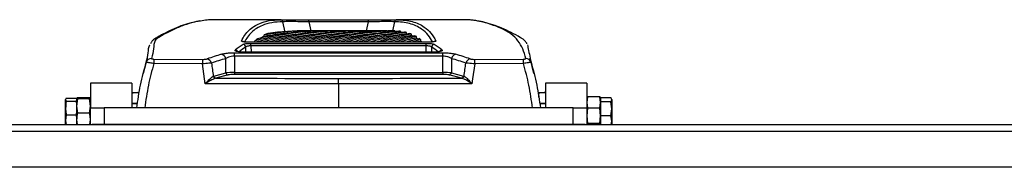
# Model space of a CAD drawing. Header units: millimetres. Extents: x 0 to 420, y 0 to 297.
# Tile 4 of 22: x 122 to 179, y 137 to 146. Entities that reach past the tile are written whole.
import ezdxf

# ---------------------------------------------------------------- set-up
doc = ezdxf.new("R2010")
doc.units = ezdxf.units.MM

msp = doc.modelspace()

# ---------------------------------------------------------------- linework, layer by layer
at = {"color": 7, "linetype": 'Continuous', "lineweight": 25}
for p, q in [((136.8415, 145.6768), (133.0898, 145.6768)), ((136.7892, 145.6767), (136.8415, 145.6766)), ((138.4432, 145.6693), (141.8754, 145.6693)), ((138.4432, 145.5512), (138.4432, 145.6693)), ((141.8754, 145.5512), (141.8754, 145.6693)), ((147.2143, 145.6768), (143.4771, 145.6768)), ((143.4771, 145.6766), (143.5293, 145.6767)), ((138.6631, 145.0397), (138.3184, 145.0397)), ((141.8754, 145.5512), (138.4432, 145.5512)), ((139.6975, 145.0397), (139.3527, 145.0397)), ((140.7319, 145.0397), (140.3871, 145.0397)), ((141.7663, 145.0397), (141.4215, 145.0397)), ((142.8007, 145.0397), (142.4559, 145.0397)), ((142.9362, 145.0303), (142.9362, 145.0392)), ((143.4047, 145.0011), (143.4047, 145.034)), ((143.7465, 144.9386), (143.7465, 145.0009)), ((135.3229, 144.3735), (135.3229, 144.449)), ((136.0761, 144.8849), (135.8498, 144.7959)), ((135.8498, 144.716), (135.8498, 144.7959)), ((144.1049, 144.8403), (144.0537, 144.8573)), ((144.0697, 144.8564), (144.0697, 144.9361)), ((144.3728, 144.7572), (144.3728, 144.837)), ((144.654, 144.7002), (144.5628, 144.7502)), ((144.7392, 144.5601), (144.6349, 144.6192)), ((144.654, 144.6203), (144.654, 144.7002)), ((144.9113, 144.5221), (144.8283, 144.5863)), ((144.969, 144.3735), (144.8919, 144.445)), ((144.9113, 144.442), (144.9113, 144.5221)), ((134.8031, 143.8106), (134.7914, 144.101)), ((145.2905, 144.3735), (135.028, 144.3735)), ((135.028, 144.3713), (135.028, 144.3735)), ((145.2905, 144.3713), (135.028, 144.3713)), ((135.0962, 144.3117), (145.2224, 144.3117)), ((135.0962, 144.163), (135.0962, 144.3117)), ((145.2224, 144.163), (135.0962, 144.163)), ((135.0962, 144.163), (135.1104, 143.8106)), ((139.2405, 144.3804), (139.2405, 144.3735)), ((141.4166, 144.3735), (141.4166, 144.3804)), ((145.0731, 144.3735), (145.0686, 144.3783)), ((145.2082, 143.8106), (145.2224, 144.163)), ((145.2224, 144.163), (145.2224, 144.3117)), ((145.2905, 144.3713), (145.2905, 144.3735)), ((145.5271, 144.101), (145.5155, 143.8106)), ((129.098, 143.4437), (128.8778, 142.5764)), ((129.4947, 143.4032), (132.3068, 143.3858)), ((133.6463, 142.6078), (133.6429, 143.4398)), ((134.1462, 143.7724), (146.1724, 143.7724)), ((134.1462, 143.5692), (134.1462, 143.7724)), ((134.1462, 143.5692), (134.15, 142.6243)), ((146.1724, 143.5692), (134.1462, 143.5692)), ((145.6618, 143.8106), (134.6568, 143.8106)), ((134.6568, 143.8074), (134.6568, 143.8106)), ((145.6618, 143.8074), (134.6568, 143.8074)), ((145.6618, 143.8074), (145.6618, 143.8106)), ((146.1685, 142.6243), (146.1724, 143.5692)), ((146.1724, 143.5692), (146.1724, 143.7724)), ((146.6756, 143.4398), (146.6722, 142.6078)), ((148.0117, 143.3858), (150.8238, 143.4032)), ((151.4407, 142.5764), (151.2197, 143.4471)), ((132.2997, 143.1303), (129.4852, 143.1476)), ((150.8333, 143.1476), (148.0189, 143.1303)), ((132.9197, 142.4172), (132.9448, 142.4252)), ((132.9448, 142.4252), (133.6463, 142.6078)), ((133.0708, 142.3021), (133.046, 142.2964)), ((133.7724, 142.4847), (133.0708, 142.3021)), ((134.15, 142.6243), (134.15, 142.5219)), ((134.15, 142.6243), (146.1685, 142.6243)), ((146.1685, 142.5219), (134.15, 142.5219)), ((146.1685, 142.6243), (146.1685, 142.5219)), ((147.2477, 142.3021), (146.5462, 142.4847)), ((146.6722, 142.6078), (147.3738, 142.4252)), ((147.2726, 142.2964), (147.2477, 142.3021)), ((147.3738, 142.4252), (147.3988, 142.4172)), ((128.2136, 142.0135), (125.8245, 142.0135)), ((125.8245, 142.0135), (125.8245, 140.58)), ((128.2136, 142.0135), (128.2136, 140.58)), ((140.1593, 141.9647), (140.1593, 140.58)), ((154.4941, 142.0135), (152.1049, 142.0135)), ((152.1049, 142.0135), (152.1049, 140.58)), ((154.4941, 142.0135), (154.4941, 140.58)), ((124.4324, 141.1445), (124.391, 141.0623)), ((124.391, 141.0623), (124.4324, 140.9801)), ((124.391, 140.5784), (124.391, 141.0623)), ((124.4324, 141.1445), (125.0281, 141.1445)), ((125.0729, 141.1692), (125.0281, 141.1353)), ((125.0281, 141.1353), (125.0729, 141.1014)), ((125.0281, 141.1353), (125.0281, 141.003)), ((125.0729, 141.1014), (125.0281, 140.6874)), ((125.7796, 141.1692), (125.0729, 141.1692)), ((125.7796, 141.1014), (125.0729, 141.1014)), ((125.8245, 141.1353), (125.7796, 141.1692)), ((125.7796, 141.1014), (125.8245, 141.1353)), ((125.8245, 140.6874), (125.7796, 141.1014)), ((128.2136, 141.472), (128.6363, 141.472)), ((128.2254, 141.4306), (128.2254, 140.8349)), ((151.6675, 141.472), (152.1106, 141.472)), ((151.7103, 141.4306), (151.7103, 141.2111)), ((154.5389, 141.2281), (154.4941, 140.9014)), ((154.5039, 141.1645), (154.4941, 141.1375)), ((155.2456, 141.2281), (154.5389, 141.2281)), ((155.2905, 140.9014), (155.2456, 141.2281)), ((155.2905, 141.1375), (155.2806, 141.1645)), ((155.8862, 141.1607), (155.2905, 141.1607)), ((155.2905, 141.1607), (155.2905, 141.1375)), ((155.2905, 141.1375), (155.2905, 140.9725)), ((155.9276, 141.0762), (155.9182, 141.1019)), ((155.9276, 141.0762), (155.9276, 141.0514)), ((155.9276, 141.0514), (155.9276, 140.5323)), ((124.391, 139.8572), (124.391, 140.5784)), ((124.4324, 140.9801), (125.0281, 140.9801)), ((125.0281, 140.9801), (125.0281, 141.003)), ((125.0281, 140.8683), (125.0281, 140.9801)), ((125.0281, 140.8683), (125.0281, 140.6874)), ((125.0281, 140.6874), (125.0729, 140.2734)), ((125.0281, 140.6874), (125.0281, 140.2885)), ((125.7796, 140.2734), (125.8245, 140.6874)), ((125.8245, 139.6244), (125.8245, 140.58)), ((125.8245, 140.58), (126.6209, 140.58)), ((126.6209, 140.58), (126.6209, 139.6244)), ((153.6977, 140.58), (126.6209, 140.58)), ((128.55, 140.8349), (128.2136, 140.8349)), ((128.5449, 140.8189), (128.2136, 140.8189)), ((152.1049, 140.8349), (151.769, 140.8349)), ((152.1049, 140.8189), (151.7737, 140.8189)), ((153.6977, 139.6244), (153.6977, 140.58)), ((153.6977, 140.58), (154.4941, 140.58)), ((154.4941, 140.9014), (154.5389, 140.5746)), ((154.4941, 140.58), (154.4941, 139.6244)), ((154.5389, 140.5746), (154.4941, 140.1311)), ((155.2456, 140.5746), (154.5389, 140.5746)), ((155.2456, 140.5746), (155.2905, 140.9014)), ((155.2905, 140.1311), (155.2456, 140.5746)), ((155.2905, 140.9725), (155.2905, 140.9421)), ((155.8862, 140.9421), (155.2905, 140.9421)), ((155.2905, 140.9421), (155.2905, 140.8281)), ((155.2905, 140.8189), (155.2905, 140.2365)), ((155.9276, 140.5323), (155.8862, 140.9421)), ((155.8862, 140.1225), (155.9276, 140.5323)), ((155.9276, 140.5323), (155.9276, 139.822)), ((124.4324, 140.1767), (124.391, 139.8572)), ((124.4324, 140.1767), (125.0281, 140.1767)), ((125.0281, 140.1767), (125.0281, 140.2885)), ((125.0281, 140.0878), (125.0281, 140.1767)), ((125.0281, 140.0878), (125.0281, 139.8932)), ((125.0281, 139.8932), (125.0587, 139.6244)), ((125.0281, 139.8932), (125.0281, 139.6244)), ((125.7796, 140.2734), (125.0729, 140.2734)), ((125.7939, 139.6244), (125.8245, 139.8932)), ((154.4941, 140.1311), (154.5389, 139.6876)), ((155.2456, 139.6876), (155.2905, 140.1311)), ((155.2905, 140.2365), (155.2905, 140.1225)), ((155.8862, 140.1225), (155.2905, 140.1225)), ((155.2905, 140.1225), (155.2905, 140.0389)), ((155.2905, 140.0389), (155.2905, 139.6244)), ((155.9276, 139.822), (155.8862, 140.1225)), ((89.8282, 139.6244), (125.9312, 139.6244)), ((124.391, 139.8572), (124.4212, 139.6244)), ((124.391, 139.6244), (124.391, 139.8572)), ((125.0281, 139.6244), (125.0281, 139.6266)), ((126.6209, 139.6244), (125.9312, 139.6244)), ((153.6977, 139.6244), (126.6209, 139.6244)), ((154.3874, 139.6244), (153.6977, 139.6244)), ((154.3874, 139.6244), (190.1718, 139.6244)), ((155.2456, 139.6876), (154.5389, 139.6876)), ((155.9003, 139.6244), (155.9276, 139.822)), ((155.9276, 139.822), (155.9276, 139.6244)), ((216.4523, 139.2262), (63.5477, 139.2262)), ((219.6378, 137.1556), (60.3622, 137.1556))]:
    msp.add_line(p, q, dxfattribs=at)
at = {"color": 7, "linetype": 'Continuous'}
msp.add_line((66.7333, 139.6244), (213.2667, 139.6244), dxfattribs=at)
at = {"color": 7, "linetype": 'Continuous', "lineweight": 25, "flags": 128}
for points in [[(137.0681, 144.9595), (136.9416, 145.5486), (136.9394, 145.5587)], [(138.4432, 145.5512), (138.4437, 145.5486), (138.5532, 145.0397)], [(141.7653, 145.0397), (141.8748, 145.5487), (141.8754, 145.5512)], [(143.3791, 145.5587), (143.377, 145.5487), (143.2671, 145.0371)], [(132.4583, 141.9815), (132.4204, 142.2563), (132.2997, 143.1303)], [(148.0189, 143.1303), (147.8982, 142.2563), (147.8602, 141.9815)]]:
    msp.add_lwpolyline(points, dxfattribs=at)
at = {"color": 7, "linetype": 'Continuous', "lineweight": 25}
for centre, radius, start, end in [((136.7879, 145.5205), 0.1563, 14.1537, 89.51859), ((143.5306, 145.5205), 0.1563, 90.48139, 165.84626), ((134.543, 144.2917), 0.1616, 51.75461, 89.24988), ((145.7755, 144.2917), 0.1616, 90.74765, 128.53555), ((134.1783, 143.7626), 0.1633, 29.44919, 86.65848), ((134.6282, 144.086), 0.1639, 5.27131, 86.66262), ((145.6903, 144.086), 0.1639, 93.33738, 174.72869), ((146.1402, 143.7626), 0.1633, 93.34008, 150.26552), ((129.3458, 143.1248), 0.3134, 88.90102, 162.78994), ((132.695, 143.1564), 3.2098, 175.58983, 180.15644), ((136.5739, 143.1389), 4.2742, 176.68811, 180.11524), ((132.4969, 143.0947), 0.328, 13.7181, 78.28176), ((133.3266, 143.3656), 0.3249, 13.19953, 78.58829), ((146.992, 143.3656), 0.3249, 101.41171, 166.80047), ((147.8216, 143.0947), 0.328, 101.71824, 166.2819), ((143.7447, 143.1389), 4.2742, 359.88476, 3.31189), ((147.6236, 143.1564), 3.2098, 359.84356, 4.41017), ((150.9727, 143.1248), 0.3134, 17.21006, 91.09898), ((133.0812, 142.4597), 0.167, 194.72396, 257.82325), ((133.1002, 142.4583), 0.1589, 192.00375, 259.34756), ((133.8017, 142.6408), 0.1589, 192.00375, 259.34756), ((146.5168, 142.6408), 0.1589, 280.65244, 347.99625), ((147.2184, 142.4583), 0.1589, 280.65244, 347.99625), ((147.2374, 142.4597), 0.167, 282.17675, 345.27604)]:
    msp.add_arc(centre, radius, start, end, dxfattribs=at)
for centre, major_axis, ratio, start_param, end_param in [((139.6975, 50.3356), (0, 94.7041), 0.4142136, 6.2743956, 6.3949366), ((139.3527, 50.3356), (0, 94.7041), 0.4142136, 0, 0.0989735), ((140.3871, 50.3356), (0, 94.7041), 0.4142136, 0, 0.1186836), ((138.6631, 50.3356), (0, 94.7041), 0.4142136, 6.2743956, 6.354965), ((138.3184, 50.3356), (0, 94.7041), 0.4142136, 0, 0.0571911), ((140.7319, 50.3356), (0, 94.7041), 0.4142136, 6.2743956, 6.4018689), ((141.4215, 50.3356), (0, 94.7041), 0.4142136, 0, 0.1186836), ((141.7663, 50.3356), (0, 94.7041), 0.4142136, 6.2743199, 6.4018689), ((142.4559, 50.3356), (0, 94.7041), 0.4142136, 0, 0.1186836), ((142.8007, 50.3356), (0, 94.7041), 0.4142136, 6.2797318, 6.4018689), ((143.4903, 50.3356), (0, 94.7041), 0.4142136, 0.0051906, 0.1186836), ((143.8351, 50.3356), (0, 94.7041), 0.4142136, 0.0109724, 0.1186836), ((144.5247, 50.3356), (0, 94.7041), 0.4142136, 0.0226934, 0.1186836), ((144.8695, 50.3356), (0, 94.7041), 0.4142136, 0.0286313, 0.1186836), ((139.6975, 50.3356), (0, 94.6245), 0.4142136, 0.0390685, 0.1114034), ((138.6631, 50.3356), (0, 94.6245), 0.4142136, 0.0390685, 0.0718402), ((140.7319, 50.3356), (0, 94.6245), 0.4142136, 0.0390685, 0.1114034), ((141.7663, 50.3356), (0, 94.6245), 0.4142136, 0.0390685, 0.1114034), ((142.8007, 50.3356), (0, 94.6245), 0.4142136, 0.0390685, 0.1114034), ((143.8351, 50.3356), (0, 94.6245), 0.4142136, 0.0390685, 0.1116454), ((144.8695, 50.3356), (0, 94.6245), 0.4142136, 0.0390685, 0.1114034), ((145.5591, 50.3356), (0, 94.7041), 0.4142136, 0.0406703, 0.1186836), ((145.9039, 50.3356), (0, 94.7041), 0.4142136, 0.0467746, 0.1186836), ((145.9039, 50.3356), (0, 94.6245), 0.4142136, 0.046814, 0.1114034), ((146.5935, 50.3356), (0, 94.7041), 0.4142136, 0.0591613, 0.1186836), ((146.9383, 50.3356), (0, 94.7041), 0.4142136, 0.0654475, 0.1186836), ((146.9383, 50.3356), (0, 94.6245), 0.4142136, 0.0655027, 0.1114034), ((147.6279, 50.3356), (0, 94.7041), 0.4142136, 0.0782158, 0.1186836), ((147.9727, 50.3356), (0, 94.7041), 0.4142136, 0.0847023, 0.1186836), ((147.9727, 50.3356), (0, 94.6245), 0.4142136, 0.0847737, 0.1114034), ((148.6623, 50.3356), (0, 94.7041), 0.4142136, 0.0978916, 0.1186836), ((149.0071, 50.3356), (0, 94.7041), 0.4142136, 0.1045995, 0.1186836), ((149.0071, 50.3356), (0, 94.6245), 0.4142136, 0.1046879, 0.1114034), ((144.0655, 51.0524), (-5.5184, 94.613), 0.2666557, 0.1583532, 0.1771376), ((144.2192, 51.0607), (-5.5198, 94.4537), 0.2671023, 0.1582969, 0.1742339), ((149.6967, 50.3356), (0, 94.7041), 0.4142136, 0.1182556, 0.1186836), ((136.0994, 51.0607), (5.5198, 94.4537), 0.2671023, 6.1089269, 6.1248885), ((136.253, 51.0524), (5.5184, 94.613), 0.2666557, 6.1060477, 6.1248321), ((172.084, 51.0524), (-44.6991, 90.224), 0.6380525, 6.1826103, 6.1960619), ((172.3361, 51.1199), (-44.866, 89.8375), 0.6393519, 6.1797091, 6.1931607), ((107.9825, 51.1199), (44.866, 89.8375), 0.6393519, 0.0900246, 0.1034762), ((108.2345, 51.0524), (44.6991, 90.224), 0.6380525, 0.0871234, 0.100575), ((530.6561, -1095.7394), (-481.5753, 2727.0783), 0.0719468, 1.0865467, 1.0868575), ((-250.3376, -1095.7394), (481.5753, 2727.0783), 0.0719468, 5.1963278, 5.1966386), ((140.7964, 206.1874), (362.2187, 0), 0.1764123, 4.6910589, 4.7106301), ((134.1511, 142.5829), (0.6371, 0.0005), 0.0648797, 1.5724143, 2.4852583), ((134.1511, 142.4261), (0.4778, -0.0002), 0.2005091, 1.5731162, 2.4859602), ((139.5222, 206.1874), (362.2187, 0), 0.1764123, 4.7141479, 4.733719), ((146.1675, 142.5829), (0.6371, -0.0005), 0.0648797, 0.6563344, 1.5691783), ((146.1675, 142.4261), (0.4778, 0.0002), 0.2005091, 0.6556325, 1.5684764)]:
    msp.add_ellipse(centre, major_axis=major_axis, ratio=ratio, start_param=start_param, end_param=end_param, dxfattribs=at)
for points, knots in [([(132.1245, 145.6028), (132.0474, 145.5894), (131.8641, 145.5576), (131.5058, 145.4676), (131.0543, 145.3229), (130.5309, 145.1065), (130.0935, 144.8879), (129.7723, 144.707), (129.6176, 144.614), (129.4846, 144.5348), (129.3585, 144.4194), (129.3108, 144.3303), (129.2851, 144.2822)], [0, 0, 0, 0, 0.0853742, 0.2031199, 0.386428, 0.5708511, 0.7566261, 0.8499759, 0.8968458, 0.9290085, 0.9616381, 1, 1, 1, 1]), ([(132.1789, 145.6009), (132.1112, 145.5916), (131.8479, 145.5554), (131.3731, 145.4152), (130.7616, 145.1812), (130.2317, 144.9217), (129.8764, 144.7094), (129.6411, 144.5799), (129.4816, 144.3673), (129.4973, 144.0124), (129.4003, 143.6297), (129.3518, 143.4382)], [0, 0, 0, 0, 0.0545124, 0.21204342, 0.36969771, 0.52546704, 0.60339517, 0.64256698, 0.68154297, 0.84069984, 1, 1, 1, 1]), ([(133.0898, 145.6765), (133.0201, 145.6764), (132.8642, 145.6761), (132.7022, 145.6702), (132.4906, 145.6556), (132.3098, 145.6239), (132.1789, 145.6009)], [0, 0, 0, 0, 0.1479443, 0.3312397, 0.5154146, 1, 1, 1, 1]), ([(134.5451, 144.4533), (134.6073, 144.5675), (134.7315, 144.7958), (134.9761, 145.0719), (135.2635, 145.2998), (135.6442, 145.4965), (136.1341, 145.6435), (136.5707, 145.6657), (136.7892, 145.6767)], [0, 0, 0, 0, 0.1464331, 0.2928663, 0.4398694, 0.5868727, 0.7932437, 1, 1, 1, 1]), ([(136.8972, 145.6764), (136.9285, 145.6763), (137.0215, 145.6761), (137.3622, 145.6732), (137.8643, 145.67), (138.2503, 145.6695), (138.4432, 145.6693)], [0, 0, 0, 0, 0.1421512, 0.4237049, 0.7120702, 1, 1, 1, 1]), ([(138.4432, 145.5512), (138.2676, 145.5544), (137.9166, 145.5608), (137.4547, 145.5665), (137.0975, 145.5673), (136.9925, 145.5616), (136.9394, 145.5587)], [0, 0, 0, 0, 0.251966, 0.5036373, 0.7492031, 1, 1, 1, 1]), ([(141.8754, 145.6693), (142.0713, 145.6695), (142.455, 145.67), (142.9569, 145.6732), (143.2966, 145.6761), (143.3904, 145.6763), (143.4214, 145.6764)], [0, 0, 0, 0, 0.2924681, 0.5726141, 0.8588797, 1, 1, 1, 1]), ([(143.3791, 145.5587), (143.3263, 145.5616), (143.2207, 145.5673), (142.8642, 145.5665), (142.4026, 145.5609), (142.0538, 145.5545), (141.8754, 145.5512)], [0, 0, 0, 0, 0.2499673, 0.4996187, 0.7440931, 1, 1, 1, 1]), ([(143.5293, 145.6767), (143.6858, 145.6709), (143.9987, 145.6592), (144.4123, 145.5768), (144.7847, 145.4464), (145.1537, 145.2364), (145.5029, 144.9279), (145.6832, 144.6116), (145.7734, 144.4533)], [0, 0, 0, 0, 0.1464324, 0.2928644, 0.4398495, 0.5868343, 0.7932181, 1, 1, 1, 1]), ([(148.2725, 145.5846), (148.2266, 145.5943), (148.1065, 145.6197), (147.9369, 145.6468), (147.6885, 145.6676), (147.4659, 145.6767), (147.261, 145.6756), (147.2143, 145.6753)], [0, 0, 0, 0, 0.1586295, 0.4156241, 0.6715579, 0.9249972, 1, 1, 1, 1]), ([(150.9667, 143.4382), (150.9163, 143.6268), (150.8153, 144.0042), (150.5314, 144.4712), (150.1371, 144.8659), (149.5751, 145.1797), (148.953, 145.4144), (148.5055, 145.5375), (148.2998, 145.5791), (148.2725, 145.5846)], [0, 0, 0, 0, 0.1628334, 0.3258932, 0.4888644, 0.6515767, 0.8134006, 0.9752244, 1, 1, 1, 1]), ([(151.0334, 144.2752), (151.0288, 144.288), (151.0074, 144.3466), (150.9273, 144.4578), (150.7909, 144.5617), (150.7169, 144.6043), (150.498, 144.7373), (150.12, 144.9453), (149.5867, 145.1956), (149.0622, 145.3926), (148.6428, 145.5162), (148.3998, 145.5635), (148.3266, 145.5777)], [0, 0, 0, 0, 0.0114355, 0.0523, 0.0923062, 0.1129882, 0.1328409, 0.3298801, 0.526374, 0.721957, 0.9162493, 1, 1, 1, 1]), ([(136.9394, 145.5587), (136.7215, 145.5477), (136.2854, 145.5256), (135.7964, 145.379), (135.4165, 145.1832), (135.1299, 144.956), (134.8972, 144.6965), (134.7823, 144.487), (134.7299, 144.3915)], [0, 0, 0, 0, 0.2114452, 0.4232833, 0.5732406, 0.7233421, 0.8738819, 1, 1, 1, 1]), ([(143.4047, 145.034), (143.395, 145.0345), (143.3755, 145.0355), (143.3362, 145.0371), (143.3065, 145.0379), (143.2867, 145.0385)], [0, 0, 0, 0, 0.25000303, 0.50000604, 1, 1, 1, 1]), ([(145.5862, 144.3912), (145.5067, 144.5297), (145.3367, 144.8258), (145.0022, 145.1184), (144.6345, 145.3282), (144.2632, 145.4584), (143.8498, 145.541), (143.536, 145.5528), (143.3791, 145.5587)], [0, 0, 0, 0, 0.18630819, 0.39831837, 0.54845243, 0.69858674, 0.84929317, 1, 1, 1, 1]), ([(143.7465, 145.0009), (143.7373, 145.0022), (143.7188, 145.0049), (143.6817, 145.0098), (143.6534, 145.0131), (143.6346, 145.0153)], [0, 0, 0, 0, 0.2500029, 0.5000069, 1, 1, 1, 1]), ([(135.028, 144.3713), (134.9737, 144.3721), (134.8669, 144.3738), (134.7245, 144.3864), (134.6162, 144.405), (134.5481, 144.4283), (134.5461, 144.445), (134.5451, 144.4533)], [0, 0, 0, 0, 0.2077197, 0.4086638, 0.6052549, 0.802631, 1, 1, 1, 1]), ([(135.4766, 144.5763), (135.4633, 144.5662), (135.4367, 144.5461), (135.3849, 144.5043), (135.3477, 144.4711), (135.3229, 144.449)], [0, 0, 0, 0, 0.2500301, 0.5000601, 1, 1, 1, 1]), ([(135.8687, 144.7135), (135.8079, 144.6923), (135.7294, 144.665), (135.6673, 144.619), (135.6532, 144.6086)], [0, 0, 0, 0, 0.774036, 1, 1, 1, 1]), ([(144.0697, 144.9361), (144.061, 144.9384), (144.0436, 144.9428), (144.0086, 144.9514), (143.9819, 144.9574), (143.9641, 144.9614)], [0, 0, 0, 0, 0.2500061, 0.5000121, 1, 1, 1, 1]), ([(144.3728, 144.837), (144.3646, 144.8402), (144.3484, 144.8466), (144.3157, 144.8592), (144.2907, 144.8681), (144.2741, 144.874)], [0, 0, 0, 0, 0.25000899, 0.50001774, 1, 1, 1, 1]), ([(144.4515, 144.7232), (144.4487, 144.7248), (144.4211, 144.7408), (144.3868, 144.7493), (144.356, 144.7569)], [0, 0, 0, 0, 0.1007024, 1, 1, 1, 1]), ([(145.7734, 144.4533), (145.7734, 144.4467), (145.7734, 144.4316), (145.7175, 144.4086), (145.6094, 144.3882), (145.4601, 144.374), (145.347, 144.3722), (145.2905, 144.3713)], [0, 0, 0, 0, 0.1577475, 0.3583209, 0.5675501, 0.783953, 1, 1, 1, 1]), ([(129.0464, 143.2176), (129.0943, 143.4035), (129.19, 143.7753), (129.1703, 144.092), (129.2594, 144.2313), (129.2606, 144.2331)], [0, 0, 0, 0, 0.496619, 0.9932378, 1, 1, 1, 1]), ([(134.6568, 143.8074), (134.6368, 143.8076), (134.5624, 143.8081), (134.4362, 143.8161), (134.3018, 143.8357), (134.2092, 143.8628), (134.1634, 143.8943), (134.1797, 143.9152), (134.1878, 143.9256)], [0, 0, 0, 0, 0.0682333, 0.2539725, 0.4411358, 0.6281494, 0.8140384, 1, 1, 1, 1]), ([(134.6522, 143.8117), (134.6312, 143.8115), (134.5622, 143.8108), (134.4508, 143.8191), (134.3463, 143.8344), (134.2932, 143.8474), (134.2754, 143.8561), (134.2783, 143.8542), (134.2786, 143.8541)], [0, 0, 0, 0, 0.1180707, 0.3874062, 0.6537722, 0.8555219, 0.9864161, 1, 1, 1, 1]), ([(135.0258, 144.3745), (135.0049, 144.3743), (134.9332, 144.3735), (134.8213, 144.3801), (134.7144, 144.3922), (134.6573, 144.4032), (134.6355, 144.4109), (134.6373, 144.41), (134.6377, 144.4098)], [0, 0, 0, 0, 0.1155296, 0.3968507, 0.6393625, 0.8392669, 0.9639466, 1, 1, 1, 1]), ([(134.6378, 144.2496), (134.6552, 144.2581), (134.6904, 144.2753), (134.7995, 144.2953), (134.9386, 144.3091), (135.0437, 144.3108), (135.0962, 144.3117)], [0, 0, 0, 0, 0.2484502, 0.4999771, 0.7500145, 1, 1, 1, 1]), ([(135.0962, 144.163), (135.0611, 144.1628), (134.9909, 144.1623), (134.8981, 144.149), (134.8258, 144.1284), (134.8029, 144.1101), (134.7914, 144.101)], [0, 0, 0, 0, 0.2478444, 0.4964557, 0.7485727, 1, 1, 1, 1]), ([(145.2224, 144.3117), (145.2686, 144.311), (145.3687, 144.3095), (145.5082, 144.2969), (145.6249, 144.2765), (145.6621, 144.2585), (145.6808, 144.2496)], [0, 0, 0, 0, 0.2204791, 0.4769031, 0.7384859, 1, 1, 1, 1]), ([(145.5271, 144.101), (145.5149, 144.1106), (145.4906, 144.1296), (145.4132, 144.1505), (145.3201, 144.1626), (145.2532, 144.1629), (145.2224, 144.163)], [0, 0, 0, 0, 0.2645825, 0.5265964, 0.7814029, 1, 1, 1, 1]), ([(145.6815, 144.4102), (145.6812, 144.41), (145.6801, 144.4096), (145.6578, 144.4027), (145.6053, 144.3925), (145.5123, 144.3815), (145.4001, 144.3742), (145.322, 144.3743), (145.2905, 144.3743)], [0, 0, 0, 0, 0.0648883, 0.1825003, 0.3476396, 0.5711326, 0.8270889, 1, 1, 1, 1]), ([(146.0403, 143.8543), (146.0406, 143.8544), (146.0427, 143.8558), (146.0315, 143.8501), (145.9995, 143.841), (145.9278, 143.8266), (145.8174, 143.815), (145.7117, 143.8096), (145.6515, 143.811), (145.6383, 143.8114)], [0, 0, 0, 0, 0.0112519, 0.1086002, 0.249681, 0.43809, 0.6774069, 0.9288595, 1, 1, 1, 1]), ([(146.1307, 143.9256), (146.1352, 143.9215), (146.1509, 143.9071), (146.1416, 143.8811), (146.0778, 143.8511), (145.9672, 143.827), (145.8235, 143.8106), (145.7157, 143.8085), (145.6618, 143.8074)], [0, 0, 0, 0, 0.0746545, 0.2620771, 0.44894438, 0.63384609, 0.81692003, 1, 1, 1, 1]), ([(151.0615, 144.2278), (151.0715, 144.1783), (151.1052, 144.0121), (151.1721, 143.6886), (151.2382, 143.3775), (151.2721, 143.2176)], [0, 0, 0, 0, 0.1712268, 0.5739986, 1, 1, 1, 1]), ([(129.3518, 143.4382), (129.3526, 143.4342), (129.3542, 143.4262), (129.3793, 143.4155), (129.4176, 143.4078), (129.4583, 143.4039), (129.4845, 143.4034), (129.4947, 143.4032)], [0, 0, 0, 0, 0.2293152, 0.4592425, 0.6717259, 0.871686, 1, 1, 1, 1]), ([(132.3068, 143.3858), (132.3398, 143.3863), (132.4058, 143.3874), (132.4985, 143.3981), (132.5414, 143.4098), (132.5636, 143.4158)], [0, 0, 0, 0, 0.3248935, 0.6501238, 1, 1, 1, 1]), ([(133.3909, 143.6841), (133.4603, 143.702), (133.589, 143.7352), (133.8598, 143.7663), (134.0507, 143.7704), (134.1462, 143.7724)], [0, 0, 0, 0, 0.3695254, 0.6845343, 1, 1, 1, 1]), ([(134.1462, 143.5692), (134.0821, 143.5663), (133.952, 143.5602), (133.771, 143.5132), (133.6884, 143.4658), (133.6429, 143.4398)], [0, 0, 0, 0, 0.3030771, 0.6158106, 1, 1, 1, 1]), ([(146.1724, 143.7724), (146.251, 143.771), (146.4415, 143.7676), (146.7193, 143.7379), (146.8583, 143.702), (146.9277, 143.6841)], [0, 0, 0, 0, 0.25998534, 0.63065779, 1, 1, 1, 1]), ([(146.6756, 143.4398), (146.6303, 143.466), (146.5515, 143.5117), (146.4167, 143.546), (146.2961, 143.565), (146.2252, 143.5674), (146.1724, 143.5692)], [0, 0, 0, 0, 0.3834426, 0.6654937, 0.7509714, 1, 1, 1, 1]), ([(147.755, 143.4158), (147.7763, 143.41), (147.8189, 143.3983), (147.9116, 143.3874), (147.9788, 143.3863), (148.0117, 143.3858)], [0, 0, 0, 0, 0.3376478, 0.675513, 1, 1, 1, 1]), ([(150.8238, 143.4032), (150.8404, 143.4037), (150.8736, 143.4046), (150.9168, 143.4104), (150.9482, 143.4187), (150.9656, 143.4284), (150.9664, 143.435), (150.9667, 143.4382)], [0, 0, 0, 0, 0.2071013, 0.4147668, 0.6151967, 0.8178026, 1, 1, 1, 1]), ([(128.5063, 140.58), (128.5685, 141.0231), (128.6932, 141.9129), (128.9284, 142.7815), (129.0464, 143.2176)], [0, 0, 0, 0, 0.4979156, 1, 1, 1, 1]), ([(129.4852, 143.1476), (129.3727, 142.7307), (129.1444, 141.8853), (129.0237, 141.019), (128.9626, 140.58)], [0, 0, 0, 0, 0.4931668, 1, 1, 1, 1]), ([(129.4852, 143.1476), (129.4558, 143.153), (129.3797, 143.1668), (129.2611, 143.1873), (129.1465, 143.206), (129.065, 143.2177), (129.0525, 143.2176), (129.0464, 143.2176)], [0, 0, 0, 0, 0.1280698, 0.3310728, 0.5476558, 0.7777499, 1, 1, 1, 1]), ([(132.8156, 143.1724), (132.7699, 143.1678), (132.6813, 143.1588), (132.4963, 143.1437), (132.3652, 143.1347), (132.2997, 143.1303)], [0, 0, 0, 0, 0.3468446, 0.6736502, 1, 1, 1, 1]), ([(148.0189, 143.1303), (147.9534, 143.1347), (147.8199, 143.1439), (147.6352, 143.159), (147.5468, 143.168), (147.5029, 143.1724)], [0, 0, 0, 0, 0.3259384, 0.665395, 1, 1, 1, 1]), ([(151.2721, 143.2176), (151.2681, 143.2178), (151.2595, 143.2182), (151.2005, 143.2102), (151.1043, 143.1951), (150.9777, 143.1737), (150.8812, 143.1563), (150.8333, 143.1476)], [0, 0, 0, 0, 0.17597684, 0.37712516, 0.58053184, 0.79225779, 1, 1, 1, 1]), ([(151.356, 140.58), (151.2948, 141.019), (151.1741, 141.8853), (150.9459, 142.7307), (150.8333, 143.1476)], [0, 0, 0, 0, 0.5068332, 1, 1, 1, 1]), ([(151.2721, 143.2176), (151.3902, 142.7815), (151.6253, 141.9129), (151.7501, 141.0231), (151.8122, 140.58)], [0, 0, 0, 0, 0.5020844, 1, 1, 1, 1]), ([(132.4583, 141.9815), (132.4588, 141.982), (132.5113, 142.0417), (132.626, 142.1681), (132.7812, 142.3215), (132.8794, 142.3961), (132.9171, 142.4159), (132.9197, 142.4172)], [0, 0, 0, 0, 0.0027637, 0.3255505, 0.705736, 0.9798591, 1, 1, 1, 1]), ([(133.046, 142.2964), (133.0427, 142.2955), (132.9947, 142.282), (132.8699, 142.2291), (132.6727, 142.1185), (132.5263, 142.0259), (132.459, 141.9819), (132.4583, 141.9815)], [0, 0, 0, 0, 0.0197458, 0.2916791, 0.6728088, 0.9969292, 1, 1, 1, 1]), ([(140.1593, 141.9647), (140.1593, 142.008), (140.1593, 142.0947), (140.1593, 142.2002), (140.1593, 142.258), (140.1593, 142.2806), (140.1593, 142.286), (140.1593, 142.2877)], [0, 0, 0, 0, 0.275945, 0.55189, 0.8278352, 0.9449802, 1, 1, 1, 1]), ([(147.8602, 141.9815), (147.8596, 141.9819), (147.7998, 142.021), (147.6595, 142.1095), (147.4546, 142.2293), (147.3289, 142.2757), (147.2726, 142.2964)], [0, 0, 0, 0, 0.0030721, 0.2908054, 0.6820618, 1, 1, 1, 1]), ([(147.3988, 142.4172), (147.4433, 142.3875), (147.5418, 142.3215), (147.7033, 142.1557), (147.8131, 142.035), (147.8598, 141.982), (147.8602, 141.9815)], [0, 0, 0, 0, 0.3204502, 0.7106075, 0.9972348, 1, 1, 1, 1]), ([(140.1593, 141.9647), (139.8938, 141.9648), (138.5665, 141.9654), (135.9993, 141.969), (133.698, 141.9771), (132.4583, 141.9815)], [0, 0, 0, 0, 0.10340314, 0.51701957, 1, 1, 1, 1]), ([(147.8602, 141.9815), (147.5948, 141.9805), (146.2679, 141.9753), (143.701, 141.9676), (141.3992, 141.9657), (140.1593, 141.9647)], [0, 0, 0, 0, 0.1034031, 0.5170196, 1, 1, 1, 1]), ([(128.6363, 141.472), (128.5269, 141.4668), (128.389, 141.4604), (128.2534, 141.4357), (128.2254, 141.4306)], [0, 0, 0, 0, 0.7938143, 1, 1, 1, 1]), ([(152.1106, 141.472), (152.004, 141.4668), (151.8697, 141.4604), (151.7376, 141.4357), (151.7103, 141.4306)], [0, 0, 0, 0, 0.7938143, 1, 1, 1, 1]), ([(154.5099, 141.1635), (154.5125, 141.1762), (154.517, 141.1979), (154.5325, 141.2192), (154.5389, 141.2281)], [0, 0, 0, 0, 0.5838991, 1, 1, 1, 1]), ([(155.2456, 141.2281), (155.2521, 141.2192), (155.2675, 141.1979), (155.272, 141.1762), (155.2746, 141.1635)], [0, 0, 0, 0, 0.4161009, 1, 1, 1, 1]), ([(155.9276, 141.0514), (155.9204, 141.0861), (155.9128, 141.1228), (155.8875, 141.1588), (155.8862, 141.1607)], [0, 0, 0, 0, 0.9470257, 1, 1, 1, 1]), ([(155.8862, 140.9421), (155.8913, 140.9496), (155.916, 140.9856), (155.9224, 141.0223), (155.9276, 141.0514)], [0, 0, 0, 0, 0.2061857, 1, 1, 1, 1]), ([(124.4324, 140.9801), (124.4311, 140.9731), (124.4058, 140.8406), (124.3982, 140.7059), (124.391, 140.5784)], [0, 0, 0, 0, 0.0529743, 1, 1, 1, 1]), ([(124.391, 140.5784), (124.3961, 140.4714), (124.4026, 140.3366), (124.4273, 140.204), (124.4324, 140.1767)], [0, 0, 0, 0, 0.7938143, 1, 1, 1, 1]), ([(125.0729, 140.2734), (125.0668, 140.2444), (125.0401, 140.1188), (125.0333, 139.9913), (125.0281, 139.8932)], [0, 0, 0, 0, 0.2308557, 1, 1, 1, 1]), ([(125.8245, 139.8932), (125.8193, 139.9913), (125.8125, 140.1188), (125.7858, 140.2444), (125.7796, 140.2734)], [0, 0, 0, 0, 0.76914426, 1, 1, 1, 1]), ([(154.5389, 139.6876), (154.5325, 139.6787), (154.5173, 139.6578), (154.5129, 139.6366), (154.5104, 139.6244)], [0, 0, 0, 0, 0.4253713, 1, 1, 1, 1]), ([(155.2741, 139.6244), (155.2716, 139.6366), (155.2673, 139.6578), (155.2521, 139.6787), (155.2456, 139.6876)], [0, 0, 0, 0, 0.5746287, 1, 1, 1, 1])]:
    msp.add_open_spline(points, degree=3, knots=knots, dxfattribs=at)

doc.saveas('drawing.dxf')
